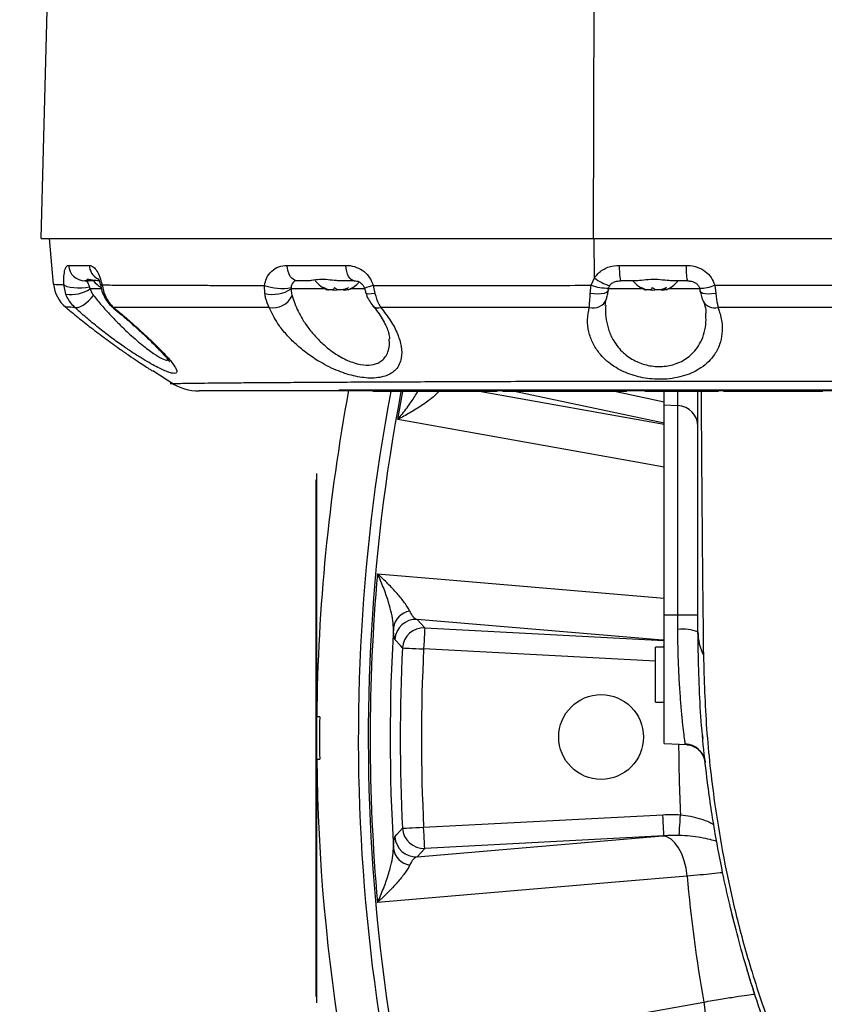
# Model space of a CAD drawing. Extents: x 0 to 8410, y 0 to 5940.
# Tile 37 of 110: x 5171 to 5361, y 2902 to 3134. Entities that reach past the tile are written whole.
import ezdxf

# ---------------------------------------------------------------- set-up
doc = ezdxf.new("R2010")
doc.units = 0
doc.header["$LTSCALE"] = 10
doc.linetypes.add('CENTERX2', pattern=[20.32, 12.7, -2.54, 2.54, -2.54])
doc.layers.get('0').update_dxf_attribs({"linetype": 'CONTINUOUS'})

msp = doc.modelspace()

# ---------------------------------------------------------------- linework, layer by layer
at = {"color": 7, "linetype": 'CONTINUOUS'}
for p, q in [((5176.080947, 3082.452925), (5178.014343, 3156.28654)), ((5176.080947, 3082.452925), (5306.451772, 3082.452925)), ((5179.026549, 3071.644793), (5178.080921, 3082.452925)), ((5306.451772, 3082.452925), (5676.430864, 3082.452925)), ((5187.289898, 3072.452928), (5186.394577, 3072.452928)), ((5186.781888, 3072.590629), (5187.289898, 3072.452928)), ((5188.427036, 3072.452928), (5187.289898, 3072.452928)), ((5239.39163, 3072.452928), (5236.478959, 3072.452928)), ((5249.977832, 3072.452928), (5246.880596, 3072.452928)), ((5312.433903, 3072.452928), (5312.825357, 3072.452928)), ((5316.335057, 3072.452928), (5312.825357, 3072.452928)), ((5328.58548, 3072.452928), (5325.07575, 3072.452928)), ((5328.58548, 3072.452928), (5329.110657, 3072.452928)), ((5248.267775, 3070.688153), (5248.267775, 3070.356804)), ((5323.267763, 3070.688153), (5323.267763, 3070.356804)), ((5202.443187, 3051.276217), (5207.365905, 3048.052462)), ((5246.330922, 3046.502928), (5246.330922, 3046.602922)), ((5415.830945, 3046.602922), (5246.330922, 3046.602922)), ((5264.620935, 3046.302925), (5254.330938, 3046.302925)), ((5265.040939, 3046.302925), (5264.620935, 3046.302925)), ((5275.330936, 3046.302925), (5265.040939, 3046.302925)), ((5283.730929, 3046.302925), (5275.330936, 3046.302925)), ((5293.330942, 3046.302925), (5284.930919, 3046.302925)), ((5303.620939, 3046.302925), (5293.330942, 3046.302925)), ((5304.040943, 3046.302925), (5303.620939, 3046.302925)), ((5314.33094, 3046.302925), (5304.040943, 3046.302925)), ((5335.930918, 3046.302925), (5318.530922, 3046.302925)), ((5323.080932, 3043.190884), (5323.080932, 3046.378093)), ((5342.530941, 3046.302925), (5337.130939, 3046.302925)), ((5356.030946, 3046.302925), (5342.530941, 3046.302925)), ((5356.460755, 3046.302925), (5356.030946, 3046.302925)), ((5360.530947, 3046.302925), (5356.460755, 3046.302925)), ((5323.080932, 3043.190884), (5326.342617, 3043.019945)), ((5323.080932, 2993.452924), (5323.080932, 3043.190884)), ((5240.99872, 2903.452924), (5240.99872, 3025.452925)), ((5240.99872, 3025.452925), (5241.098707, 3025.452925)), ((5241.098707, 2901.952925), (5241.098707, 3026.952925)), ((5241.098707, 3026.952925), (5241.10872, 3026.952925)), ((5241.10872, 2901.952925), (5241.10872, 3026.952925)), ((5323.080932, 2963.190886), (5323.080932, 2993.452924)), ((5323.080932, 2985.952926), (5321.080928, 2985.952926)), ((5321.080928, 2972.952925), (5321.080928, 2985.952926)), ((5321.080928, 2972.952925), (5323.080932, 2972.952925)), ((5241.808658, 2969.452925), (5241.10872, 2969.452925)), ((5323.080932, 2963.190886), (5328.450506, 2962.909478)), ((5241.10872, 2959.452925), (5241.808658, 2959.452925)), ((5339.370911, 2921.932845), (5339.148854, 2922.831344)), ((5240.99872, 2903.452924), (5241.098707, 2903.452924)), ((5344.663863, 2903.41097), (5344.55577, 2903.745993)), ((5241.098707, 2901.952925), (5241.10872, 2901.952925))]:
    msp.add_line(p, q, dxfattribs=at)
at = {"color": 8, "linetype": 'CONTINUOUS'}
for p, q in [((5306.451772, 3082.452925), (5306.562727, 3144.045445)), ((5306.645428, 3073.1333), (5306.58934, 3082.452925)), ((5182.522421, 3076.104301), (5187.410598, 3076.104301)), ((5234.102224, 3076.104301), (5248.004143, 3076.104301)), ((5312.551295, 3076.104301), (5328.311388, 3076.104301)), ((5305.855011, 3071.391361), (5306.645428, 3073.1333)), ((5181.908672, 3069.272565), (5181.426053, 3071.563157)), ((5190.268581, 3070.557597), (5187.65599, 3070.557597)), ((5190.43607, 3071.476559), (5190.981393, 3069.360735)), ((5228.863065, 3069.470453), (5228.778784, 3071.365985)), ((5243.137364, 3070.557597), (5235.070889, 3070.557597)), ((5252.4325, 3070.557597), (5249.024485, 3070.557597)), ((5254.450833, 3071.353594), (5254.821424, 3069.483059)), ((5318.137382, 3070.557597), (5309.973841, 3070.557597)), ((5331.539367, 3070.557597), (5324.024503, 3070.557597)), ((5335.040157, 3071.392449), (5390.879219, 3071.392449)), ((5335.040157, 3071.392449), (5335.27789, 3069.444182)), ((5390.449886, 3066.168855), (5335.825716, 3066.168855)), ((5260.244106, 3039.699281), (5261.449729, 3046.302925)), ((5279.897873, 3046.302925), (5323.080932, 3038.581731)), ((5323.080932, 3038.803312), (5287.798022, 3046.302925)), ((5311.813747, 3046.302925), (5323.080932, 3043.90801)), ((5326.342617, 3043.019945), (5326.342617, 3046.360868)), ((5326.342617, 2993.452924), (5326.342617, 3043.019945)), ((5326.342617, 2993.452924), (5323.080932, 2993.452924)), ((5331.080918, 2993.452924), (5326.342617, 2993.452924)), ((5326.342617, 2990.110126), (5326.342617, 2993.452924)), ((5264.8086, 2992.487303), (5266.608392, 2990.489632)), ((5322.751884, 2987.557954), (5264.8086, 2992.487303)), ((5266.608392, 2990.489632), (5323.071872, 2987.530508)), ((5323.080932, 2987.587512), (5322.751884, 2987.557954)), ((5323.071872, 2987.530508), (5322.751884, 2987.557954)), ((5321.080928, 2982.634849), (5266.347085, 2985.503328)), ((5266.347085, 2943.402522), (5322.810535, 2946.361647)), ((5264.8086, 2936.418547), (5322.751884, 2941.347896)), ((5323.071872, 2941.375342), (5266.608392, 2938.416217)), ((5322.751884, 2941.347896), (5323.071872, 2941.375342)), ((5266.608392, 2938.416217), (5264.8086, 2936.418547))]:
    msp.add_line(p, q, dxfattribs=at)
at = {"color": 8, "linetype": 'CONTINUOUS', "flags": 128}
for points in [[(5236.478959, 3072.452928), (5236.039047, 3072.521503), (5235.614245, 3072.724896), (5235.219096, 3073.056119), (5234.867131, 3073.503817), (5234.570448, 3074.052642), (5234.339182, 3074.683773), (5234.181319, 3075.375567), (5234.102224, 3076.104301)], [(5249.977832, 3072.452928), (5249.612545, 3072.521503), (5249.259775, 3072.724896), (5248.931621, 3073.056119), (5248.63935, 3073.503817), (5248.392974, 3074.052642), (5248.200928, 3074.683773), (5248.069828, 3075.375567), (5248.004143, 3076.104301)], [(5187.457447, 3070.939208), (5186.588471, 3070.793273), (5185.647671, 3070.711719), (5184.689229, 3070.699255), (5183.768277, 3070.756587), (5182.937925, 3070.880423), (5182.245915, 3071.063633), (5181.732123, 3071.295659), (5181.426053, 3071.563157)], [(5190.43607, 3071.476559), (5190.196757, 3071.223142), (5190.16475, 3071.053217)], [(5254.821424, 3069.483059), (5254.063253, 3069.362136), (5253.443663, 3069.320443), (5252.997522, 3069.360326), (5252.750044, 3069.479528), (5252.709662, 3069.549898)], [(5309.91668, 3070.193576), (5309.796934, 3069.936121), (5309.467648, 3069.68421), (5308.95034, 3069.490309), (5308.272694, 3069.364803), (5307.471071, 3069.314415), (5306.588356, 3069.341841), (5305.671875, 3069.44562)], [(5335.27789, 3069.444182), (5334.385221, 3069.342772), (5333.553885, 3069.317135), (5332.82805, 3069.368633), (5332.246428, 3069.49454), (5331.839894, 3069.688144), (5331.630086, 3069.939146), (5331.608598, 3070.016796)], [(5184.00157, 3066.185432), (5184.373086, 3066.110949), (5184.845691, 3066.180261), (5185.39757, 3066.390189), (5186.003213, 3066.731016), (5186.634665, 3067.187006), (5187.262778, 3067.737097), (5187.858467, 3068.355883), (5188.394253, 3069.014768)], [(5190.981393, 3069.360735), (5190.764015, 3069.236952), (5190.731351, 3069.202917)], [(5181.860929, 3066.207709), (5181.860929, 3066.207709)], [(5193.194662, 3066.163572), (5193.068479, 3066.088888), (5193.055515, 3066.09221)], [(5323.080932, 3028.467613), (5315.707182, 3029.785546), (5260.244106, 3039.699281)], [(5255.4493, 3003.279301), (5272.384768, 3001.837718), (5323.080932, 2997.521846)], [(5266.608392, 2990.489632), (5266.60112, 2990.350782), (5266.584729, 2990.037822), (5266.559784, 2989.561992), (5266.52721, 2988.940385), (5266.488169, 2988.195325), (5266.444032, 2987.353577), (5266.396438, 2986.44537), (5266.347085, 2985.503328)], [(5261.360054, 2985.750491), (5260.86465, 2986.305951), (5259.561394, 2987.770413)], [(5323.071872, 2987.530508), (5323.06457, 2987.391657), (5323.048179, 2987.078697), (5323.023235, 2986.602868), (5322.990661, 2985.98126), (5322.989171, 2985.952926)], [(5261.360054, 2985.750491), (5261.498933, 2985.743609), (5261.811917, 2985.728097), (5262.28783, 2985.70451), (5262.909536, 2985.673698), (5263.654684, 2985.636768), (5264.49657, 2985.595042), (5265.404915, 2985.550024), (5266.347085, 2985.503328)], [(5323.071872, 2941.375342), (5323.06457, 2941.514193), (5323.048179, 2941.827152), (5323.023235, 2942.302982), (5322.990661, 2942.924589), (5322.95162, 2943.669648), (5322.907512, 2944.511397), (5322.859918, 2945.419605), (5322.810535, 2946.361647)], [(5326.659803, 2941.451677), (5326.674049, 2941.679219), (5326.697176, 2942.048286), (5326.728438, 2942.54772), (5326.766943, 2943.162433), (5326.811497, 2943.873849), (5326.86079, 2944.660472), (5326.913272, 2945.498534), (5326.967393, 2946.362706)], [(5259.561394, 2941.135437), (5260.0551, 2941.690771), (5261.360054, 2943.155358)], [(5261.360054, 2943.155358), (5261.498933, 2943.162241), (5261.811917, 2943.177753), (5262.28783, 2943.201339), (5262.909536, 2943.232151), (5263.654684, 2943.269082), (5264.49657, 2943.310807), (5265.404915, 2943.355825), (5266.347085, 2943.402522)], [(5266.608392, 2938.416217), (5266.60112, 2938.555068), (5266.584729, 2938.868028), (5266.559784, 2939.343857), (5266.52721, 2939.965465), (5266.488169, 2940.710525), (5266.444032, 2941.552273), (5266.396438, 2942.46048), (5266.347085, 2943.402522)], [(5328.523849, 2931.84737), (5328.269844, 2933.704243), (5327.839171, 2935.478757), (5327.247088, 2937.108158), (5326.514547, 2938.534828), (5325.667386, 2939.708315), (5324.735646, 2940.587121), (5323.752199, 2941.140166), (5322.751884, 2941.347896)], [(5328.523849, 2931.84737), (5311.588411, 2930.405515), (5255.4493, 2925.626549)], [(5260.244106, 2889.206568), (5276.975607, 2892.197321), (5332.438742, 2902.110795)], [(5332.438742, 2902.110795), (5332.673972, 2900.251451), (5332.717274, 2898.425939), (5332.567101, 2896.698813), (5332.228725, 2895.131158), (5331.714188, 2893.778401), (5331.041609, 2892.688381), (5330.23483, 2891.899648), (5329.322373, 2891.440096)]]:
    msp.add_lwpolyline(points, dxfattribs=at)
at = {"color": 7, "linetype": 'CONTINUOUS'}
msp.add_circle((5308.23095, 2964.712723), 10, dxfattribs=at)
at = {"color": 7, "linetype": 'CENTERX2'}
msp.add_arc((5691.080933, 2964.452925), 970, 74.298428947, 58.256891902, dxfattribs=at)
at = {"color": 8, "linetype": 'CONTINUOUS'}
for centre, radius, start, end in [((5186.445258, 3076.385504), 3.932903, 184.10015922, 269.2616428), ((5191.407626, 3076.377657), 4.006364, 183.91235526, 239.05628449), ((5325.611283, 3075.248576), 13.087993, 176.25119024, 192.33364424), ((5341.373353, 3075.248829), 13.089948, 176.25285919, 192.33290534), ((5313.224566, 3081.655312), 10.766139, 232.33125164, 254.08878476), ((5182.987704, 3077.941571), 8.735901, 262.90487736, 302.30183722), ((5232.777389, 3082.108834), 11.462882, 249.58418998, 281.43496143), ((5230.717876, 3077.146656), 7.897115, 256.4159222, 303.45044681), ((5256.363382, 3062.53434), 9.024251, 102.23573772, 116.13842534), ((5309.758878, 3082.821743), 12.078651, 251.14320283, 271.27156921), ((5331.411252, 3080.62818), 9.923088, 270.22780636, 291.45086648), ((5230.790651, 3071.067798), 5.004901, 259.59781911, 334.2717807), ((5306.39371, 3069.375219), 3.350488, 253.18737541, 338.56581326), ((5335.009514, 3069.169681), 3.109846, 209.00678642, 285.21592188), ((5255.6055, 3067.854762), 1.816661, 227.11349935, 290.02528247), ((5691.080933, 2964.452925), 440.156995, 169.28310365, 200.8400983), ((5691.080933, 2964.452925), 437.811277, 169.22499965, 200.84095161), ((5691.080933, 2964.452925), 437.358431, 174.90687781, 185.09312219), ((5263.799195, 2989.88606), 4.620363, 99.38162976, 171.83984191), ((5691.080933, 2964.452925), 432.642648, 176.54288761, 183.45711239), ((5264.562419, 2987.484145), 5.009211, 87.18302645, 176.723856), ((5266.362318, 2985.486453), 5.009227, 87.18425557, 176.97851688), ((5327.469815, 2979.106201), 11.061507, 70.9461477, 95.8487485), ((5343.607675, 2989.588874), 12.526786, 180.12441997, 206.21934688), ((5691.080933, 2964.452925), 430.248325, 177.16266271, 182.83733729), ((5691.080933, 2964.452925), 425.255177, 177.16266271, 182.83733729), ((5691.080933, 2964.452925), 364.562639, 180.22668204, 182.84428213), ((5327.84017, 2958.109499), 4.981717, 6.45348493, 87.21173572), ((5332.752016, 2964.631353), 0.556863, 186.06120223, 224.41016436), ((5266.362318, 2943.419397), 5.009227, 183.02148312, 272.81574443), ((5264.562419, 2941.421705), 5.009211, 183.276144, 272.81697355), ((5263.799195, 2939.019789), 4.620363, 188.16015809, 260.61837024), ((5691.080933, 2964.452925), 364.020273, 185.13891087, 189.86108913)]:
    msp.add_arc(centre, radius, start, end, dxfattribs=at)
at = {"color": 7, "linetype": 'CONTINUOUS'}
for centre, radius, start, end in [((5193.8721, 3076.851907), 7, 218.93408881, 238.57548449), ((5246.200322, 3076.851907), 7, 218.93408881, 248.314094), ((5245.961544, 3076.851907), 7, 291.76189571, 317.8280786), ((5321.200322, 3076.851907), 7, 218.93408881, 248.314094), ((5320.961544, 3076.851907), 7, 291.76189571, 321.06591119), ((5186.996079, 3072.342039), 8, 185, 230.06659485), ((5213.355779, 3058.452925), 12, 236.39476669, 269.99431467), ((5691.080933, 2964.452925), 450, 169.48135079, 179.36336713), ((5326.080933, 3038.026801), 5, 0, 87), ((5691.080933, 2964.452925), 449.300091, 179.36237535, 180.63762465), ((5691.080933, 2964.452925), 450, 180.63663287, 198.61539021)]:
    msp.add_arc(centre, radius, start, end, dxfattribs=at)
at = {"color": 8, "linetype": 'CONTINUOUS'}
for points, knots in [([(5181.426053, 3071.563157), (5181.421654, 3072.067762), (5181.410798, 3073.313186), (5181.590994, 3074.842541), (5181.965321, 3075.920945), (5182.334582, 3076.042478), (5182.522421, 3076.104301)], [0, 0, 0, 0, 0.1826791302, 0.4508729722, 0.7206647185, 1, 1, 1, 1]), ([(5187.410598, 3076.104301), (5187.449787, 3076.103097), (5187.774108, 3076.093133), (5188.3963, 3075.817931), (5189.235189, 3074.827226), (5189.967367, 3073.372833), (5190.280204, 3072.10716), (5190.43607, 3071.476559)], [0, 0, 0, 0, 0.0368737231, 0.305158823, 0.5472534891, 0.774426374, 1, 1, 1, 1]), ([(5228.778784, 3071.365985), (5228.916992, 3071.940564), (5229.23558, 3073.265049), (5230.430933, 3074.842386), (5232.128264, 3075.920978), (5233.436657, 3076.042489), (5234.102224, 3076.104301)], [0, 0, 0, 0, 0.2009169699, 0.4631414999, 0.7269053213, 1, 1, 1, 1]), ([(5248.004143, 3076.104301), (5248.153205, 3076.101473), (5248.998987, 3076.085432), (5250.497942, 3075.76509), (5252.284055, 3074.739677), (5253.709044, 3073.258308), (5254.204144, 3071.987025), (5254.450833, 3071.353594)], [0, 0, 0, 0, 0.0561411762, 0.318547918, 0.5557400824, 0.7786428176, 1, 1, 1, 1]), ([(5306.645428, 3073.1333), (5307.012128, 3073.599786), (5307.930802, 3074.76845), (5310.042486, 3075.896472), (5311.743537, 3076.037386), (5312.551295, 3076.104301)], [0, 0, 0, 0, 0.25864139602, 0.64796023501, 1, 1, 1, 1]), ([(5328.311388, 3076.104301), (5328.440918, 3076.102492), (5329.329067, 3076.090088), (5330.921606, 3075.795238), (5332.827744, 3074.783479), (5334.316155, 3073.296255), (5334.798701, 3072.02737), (5335.040157, 3071.392449)], [0, 0, 0, 0, 0.0442032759, 0.3030903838, 0.5416386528, 0.7706463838, 1, 1, 1, 1]), ([(5186.394577, 3072.452928), (5186.524228, 3072.43752), (5186.758115, 3072.409726), (5187.069997, 3072.067447), (5187.297774, 3071.557456), (5187.413471, 3071.10948), (5187.457447, 3070.939208)], [0, 0, 0, 0, 0.3433007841, 0.6193043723, 0.8553001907, 1, 1, 1, 1]), ([(5236.478959, 3072.452928), (5236.285067, 3072.437569), (5235.93535, 3072.409866), (5235.472286, 3072.067158), (5235.154338, 3071.544561), (5235.080162, 3071.067626), (5235.049968, 3070.873486)], [0, 0, 0, 0, 0.3375019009, 0.6087397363, 0.8407351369, 1, 1, 1, 1]), ([(5179.026549, 3071.644793), (5179.127164, 3071.631293), (5179.329282, 3071.604174), (5180.725088, 3071.576869), (5181.426053, 3071.563157)], [0, 0, 0, 0, 0.4978063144, 1, 1, 1, 1]), ([(5187.457447, 3070.939208), (5187.492599, 3070.839544), (5187.541047, 3070.702187), (5187.631239, 3070.588731), (5187.65599, 3070.557597)], [0, 0, 0, 0, 0.725580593, 1, 1, 1, 1]), ([(5187.65599, 3070.557597), (5187.691578, 3070.429538), (5187.847997, 3069.866683), (5188.156184, 3069.38605), (5188.394253, 3069.014768)], [0, 0, 0, 0, 0.2275164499, 1, 1, 1, 1]), ([(5190.43607, 3071.476559), (5191.678694, 3071.469326), (5194.163904, 3071.454862), (5198.578883, 3071.433539), (5203.492545, 3071.415575), (5208.525238, 3071.401821), (5213.493718, 3071.388816), (5218.305743, 3071.378985), (5223.377983, 3071.372128), (5226.978506, 3071.368032), (5228.778784, 3071.365985)], [0, 0, 0, 0, 0.1390646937, 0.2781252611, 0.4196285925, 0.5611328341, 0.6702677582, 0.7794004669, 0.8896991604, 1, 1, 1, 1]), ([(5235.049968, 3070.873486), (5235.048963, 3070.776141), (5235.047814, 3070.664792), (5235.068311, 3070.569572), (5235.070889, 3070.557597)], [0, 0, 0, 0, 0.8742394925, 1, 1, 1, 1]), ([(5235.070889, 3070.557597), (5235.079728, 3070.38105), (5235.109927, 3069.777896), (5235.220896, 3069.260856), (5235.299383, 3068.895156)], [0, 0, 0, 0, 0.2927068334, 1, 1, 1, 1]), ([(5254.450833, 3071.353594), (5256.95043, 3071.353688), (5261.949608, 3071.353874), (5269.747541, 3071.35741), (5277.742511, 3071.361201), (5286.443726, 3071.367344), (5295.81623, 3071.377145), (5302.50273, 3071.386614), (5305.855011, 3071.391361)], [0, 0, 0, 0, 0.1550140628, 0.3100270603, 0.4673855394, 0.6247448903, 0.8118656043, 1, 1, 1, 1]), ([(5305.671875, 3069.44562), (5305.711001, 3069.975501), (5305.758366, 3070.616959), (5305.840691, 3071.276618), (5305.855011, 3071.391361)], [0, 0, 0, 0, 0.8260558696, 1, 1, 1, 1]), ([(5184.00157, 3066.185432), (5183.338294, 3066.911147), (5182.489035, 3067.840353), (5182.012935, 3069.015265), (5181.908672, 3069.272565)], [0, 0, 0, 0, 0.7810050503, 1, 1, 1, 1]), ([(5188.394253, 3069.014768), (5189.033382, 3068.231812), (5190.321889, 3066.653343), (5192.375954, 3064.383365), (5194.458553, 3062.231951), (5196.394502, 3060.368075), (5198.23667, 3058.708078), (5200.296681, 3056.970981), (5202.555148, 3055.257834), (5204.603257, 3054.024281), (5205.783096, 3053.560131), (5205.917945, 3053.822698), (5205.952023, 3053.889054)], [0, 0, 0, 0, 0.1120013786, 0.2257990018, 0.3258548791, 0.4275111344, 0.508711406, 0.5912728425, 0.7260576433, 0.8441455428, 0.9606125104, 1, 1, 1, 1]), ([(5190.981393, 3069.360735), (5191.427506, 3068.463238), (5192.018789, 3067.273686), (5192.962874, 3066.382398), (5193.194662, 3066.163572)], [0, 0, 0, 0, 0.7544836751, 1, 1, 1, 1]), ([(5229.886984, 3066.145154), (5229.568854, 3066.861191), (5229.125332, 3067.859456), (5228.92087, 3069.11538), (5228.863065, 3069.470453)], [0, 0, 0, 0, 0.7172815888, 1, 1, 1, 1]), ([(5235.299383, 3068.895156), (5235.718879, 3067.681034), (5236.408935, 3065.683846), (5237.988191, 3062.919285), (5239.582413, 3060.668014), (5241.474597, 3058.522364), (5243.844651, 3056.353981), (5246.69272, 3054.390073), (5249.896488, 3052.955898), (5252.773256, 3052.407391), (5254.558069, 3052.640006), (5255.731738, 3053.087684), (5256.559976, 3053.602235), (5257.392936, 3054.50902), (5257.976021, 3055.704116), (5258.332485, 3057.136745), (5258.256436, 3058.228044), (5258.218293, 3058.775383)], [0, 0, 0, 0, 0.1149447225, 0.1890799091, 0.2643157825, 0.3354785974, 0.4082445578, 0.5017540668, 0.5816374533, 0.6585525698, 0.7261716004, 0.7446851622, 0.7881493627, 0.8330908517, 0.8876294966, 0.9436407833, 1, 1, 1, 1]), ([(5254.821424, 3069.483059), (5255.093319, 3068.592513), (5255.472025, 3067.352124), (5256.061368, 3066.412849), (5256.227587, 3066.147933)], [0, 0, 0, 0, 0.7179573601, 1, 1, 1, 1]), ([(5305.424606, 3066.167946), (5305.433665, 3066.276545), (5305.483837, 3066.877967), (5305.574616, 3067.953113), (5305.64499, 3069.033049), (5305.671875, 3069.44562)], [0, 0, 0, 0, 0.1198551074, 0.6637556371, 1, 1, 1, 1]), ([(5335.27789, 3069.444182), (5335.396985, 3068.549192), (5335.558826, 3067.332965), (5335.769952, 3066.412083), (5335.825716, 3066.168855)], [0, 0, 0, 0, 0.7358749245, 1, 1, 1, 1]), ([(5184.00157, 3066.185432), (5183.372449, 3066.18913), (5182.108996, 3066.196557), (5181.943845, 3066.203982), (5181.860929, 3066.207709)], [0, 0, 0, 0, 0.4979377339, 1, 1, 1, 1]), ([(5193.194662, 3066.163572), (5194.172985, 3065.340015), (5196.129566, 3063.692955), (5199.099224, 3061.068764), (5202.021509, 3058.37304), (5204.404899, 3056.020246), (5206.096875, 3054.195161), (5207.159282, 3052.908829), (5207.828114, 3051.911629), (5208.139301, 3051.18713), (5208.074851, 3050.724063), (5207.648823, 3050.544291), (5206.894707, 3050.637846), (5205.904976, 3050.947566), (5204.677755, 3051.467258), (5203.221437, 3052.185771), (5201.550115, 3053.104305), (5199.596375, 3054.267414), (5197.438701, 3055.646004), (5194.96378, 3057.330121), (5192.325743, 3059.242791), (5189.492974, 3061.435502), (5186.665806, 3063.767783), (5184.889675, 3065.379525), (5184.00157, 3066.185432)], [0, 0, 0, 0, 0.057463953, 0.1149240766, 0.1835687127, 0.25211563, 0.2970127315, 0.3418645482, 0.3792519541, 0.4166137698, 0.4541494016, 0.4916713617, 0.5249844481, 0.558303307, 0.5912429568, 0.6241986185, 0.6605625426, 0.696945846, 0.7396942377, 0.7824683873, 0.8339938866, 0.8855436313, 0.9427692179, 1, 1, 1, 1]), ([(5229.886984, 3066.145154), (5226.536721, 3066.144755), (5219.801989, 3066.143953), (5211.986017, 3066.149076), (5205.849113, 3066.150898), (5201.147003, 3066.153699), (5196.86025, 3066.159264), (5194.416525, 3066.162136), (5193.194662, 3066.163572)], [0, 0, 0, 0, 0.2178198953, 0.4378637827, 0.5772187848, 0.7165764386, 0.858288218, 1, 1, 1, 1]), ([(5256.227587, 3066.147933), (5257.036965, 3065.10836), (5258.655625, 3063.029334), (5260.271312, 3059.910708), (5261.187463, 3056.913573), (5261.237025, 3054.502685), (5260.674073, 3052.702662), (5259.85203, 3051.489045), (5258.711945, 3050.566143), (5257.333787, 3049.916684), (5255.645337, 3049.534526), (5253.772351, 3049.434377), (5251.797122, 3049.603014), (5249.801555, 3049.983056), (5247.761556, 3050.572148), (5245.642033, 3051.369394), (5243.494802, 3052.374562), (5241.027201, 3053.760748), (5238.435149, 3055.539875), (5235.854143, 3057.7223), (5233.647019, 3060.037675), (5231.456348, 3062.861384), (5230.47852, 3064.907411), (5229.886984, 3066.145154)], [0, 0, 0, 0, 0.0694387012, 0.1388692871, 0.2084728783, 0.2779547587, 0.3201923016, 0.3623889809, 0.3976183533, 0.4328207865, 0.4682128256, 0.5035924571, 0.535157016, 0.5667320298, 0.5985524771, 0.6303918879, 0.666317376, 0.7022662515, 0.7555403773, 0.8088729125, 0.8629795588, 0.9171095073, 1, 1, 1, 1]), ([(5305.424606, 3066.167946), (5302.257989, 3066.166292), (5295.908544, 3066.162977), (5287.015751, 3066.158009), (5278.749161, 3066.155106), (5271.097638, 3066.152967), (5263.555867, 3066.149543), (5258.670345, 3066.14847), (5256.227587, 3066.147933)], [0, 0, 0, 0, 0.1858273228, 0.3726060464, 0.5283188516, 0.6840322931, 0.8420163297, 1, 1, 1, 1]), ([(5335.825716, 3066.168855), (5336.161495, 3065.135128), (5336.842544, 3063.038452), (5336.885236, 3060.090677), (5336.297423, 3057.396419), (5335.205922, 3055.207473), (5333.681812, 3053.354705), (5331.97902, 3051.955038), (5330.024261, 3050.84079), (5327.946444, 3050.023481), (5325.608387, 3049.451291), (5323.219942, 3049.182455), (5320.842964, 3049.191425), (5318.632171, 3049.434821), (5316.507479, 3049.89602), (5314.499903, 3050.555095), (5312.603787, 3051.41916), (5310.797268, 3052.516337), (5309.157553, 3053.83693), (5307.540697, 3055.59296), (5306.154446, 3057.781237), (5305.234998, 3060.43639), (5304.901895, 3063.26738), (5305.248948, 3065.193208), (5305.424606, 3066.167946)], [0, 0, 0, 0, 0.0670536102, 0.1360028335, 0.1922478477, 0.2499387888, 0.2939013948, 0.338981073, 0.3750213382, 0.4120419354, 0.4479375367, 0.4852051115, 0.5169051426, 0.549632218, 0.5804301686, 0.6120242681, 0.6454068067, 0.6795233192, 0.7184124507, 0.7580711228, 0.8156701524, 0.8748509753, 0.9366571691, 1, 1, 1, 1]), ([(5309.3136, 3066.586191), (5309.289476, 3066.368927), (5309.165011, 3065.247968), (5309.37645, 3063.271318), (5309.981457, 3060.693589), (5311.216302, 3058.015406), (5313.212167, 3055.502126), (5316.050469, 3053.504151), (5318.756346, 3052.531762), (5320.998955, 3052.20611), (5322.710879, 3052.19323), (5324.396353, 3052.41829), (5325.590369, 3052.755651), (5326.792464, 3053.217658), (5327.98386, 3053.825859), (5329.449469, 3054.915206), (5330.733125, 3056.30014), (5331.861921, 3058.110301), (5332.649115, 3060.273879), (5333.058094, 3062.539387), (5332.961816, 3064.045094), (5332.920347, 3064.693625)], [0, 0, 0, 0, 0.0175963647, 0.0907870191, 0.1607803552, 0.2322709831, 0.3247428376, 0.4017987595, 0.4709487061, 0.5054972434, 0.5413996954, 0.5760833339, 0.6120621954, 0.6220117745, 0.6627695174, 0.7048322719, 0.7564033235, 0.8093576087, 0.8774880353, 0.9472323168, 1, 1, 1, 1]), ([(5206.559335, 3048.176522), (5206.562213, 3048.177031), (5206.580883, 3048.180329), (5207.092695, 3048.195235), (5208.294404, 3048.225819), (5210.29738, 3048.263027), (5212.912839, 3048.297277), (5216.24895, 3048.333112), (5220.287526, 3048.369644), (5225.020147, 3048.40721), (5230.398187, 3048.445717), (5236.375895, 3048.484548), (5242.919152, 3048.523312), (5250.006911, 3048.561455), (5257.582058, 3048.598323), (5265.573852, 3048.633399), (5273.883694, 3048.665651), (5282.520316, 3048.69577), (5291.406817, 3048.722916), (5300.456999, 3048.744635), (5309.586031, 3048.759912), (5331.411258, 3048.768505), (5399.3393, 3048.756175), (5494.301456, 3048.763626), (5579.618315, 3048.765039), (5621.777167, 3048.762031), (5639.836119, 3048.759052), (5657.906418, 3048.759076), (5675.998277, 3048.764632), (5693.305178, 3048.780402), (5709.807818, 3048.801378), (5725.384741, 3048.820071), (5740.722178, 3048.839001), (5755.691932, 3048.857575), (5770.190698, 3048.875592), (5784.144589, 3048.89279), (5797.445278, 3048.9091), (5809.984201, 3048.924346), (5821.659577, 3048.938494), (5832.424704, 3048.951593), (5842.195764, 3048.963432), (5850.885904, 3048.973915), (5858.410053, 3048.982866), (5864.756559, 3048.99038), (5869.880106, 3048.996412), (5873.446894, 3049.000635), (5875.697077, 3049.003373), (5877.108544, 3049.00503), (5877.223475, 3049.005135), (5877.283876, 3049.00519)], [0, 0, 0, 0, 0.00247169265, 0.01603312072, 0.02958798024, 0.04042775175, 0.05130651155, 0.06218502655, 0.07302469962, 0.0838446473, 0.09470279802, 0.10556108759, 0.11638088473, 0.12724629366, 0.13815093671, 0.14905549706, 0.15992091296, 0.17070113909, 0.18151522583, 0.19237564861, 0.20325285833, 0.21408620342, 0.26992211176, 0.44443552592, 0.55141168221, 0.57282048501, 0.59424358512, 0.61565788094, 0.63704955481, 0.65843198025, 0.67695324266, 0.69554077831, 0.71412818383, 0.73264935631, 0.75116919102, 0.76975520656, 0.78834144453, 0.80686126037, 0.82539735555, 0.84399963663, 0.86260210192, 0.88113818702, 0.89967684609, 0.91828181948, 0.93688695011, 0.95542566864, 0.96976890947, 0.98411243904, 1, 1, 1, 1]), ([(5260.244106, 3039.699281), (5260.249084, 3039.705306), (5260.619602, 3040.153794), (5261.746491, 3041.555425), (5263.409532, 3043.769847), (5264.482532, 3045.508462), (5264.972841, 3046.302925)], [0, 0, 0, 0, 0.0027400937, 0.2039670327, 0.6362517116, 1, 1, 1, 1]), ([(5269.868557, 3046.266752), (5269.489545, 3045.86106), (5268.730348, 3045.048421), (5266.861657, 3043.63974), (5264.538264, 3042.107212), (5262.209659, 3040.75581), (5260.733152, 3039.957965), (5260.250613, 3039.702723), (5260.244106, 3039.699281)], [0, 0, 0, 0, 0.1958710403, 0.3923477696, 0.637997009, 0.8838512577, 0.998433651, 1, 1, 1, 1]), ([(5259.225612, 2990.541878), (5259.180594, 2991.256999), (5259.090418, 2992.689478), (5258.451346, 2995.360914), (5257.503926, 2998.361522), (5256.422072, 3001.096192), (5255.694997, 3002.743333), (5255.452559, 3003.272192), (5255.4493, 3003.279301)], [0, 0, 0, 0, 0.1958937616, 0.392400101, 0.6380902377, 0.8839795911, 0.9984404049, 1, 1, 1, 1]), ([(5263.046034, 2994.444623), (5262.913636, 2994.743446), (5262.74162, 2995.058283), (5262.339454, 2995.711723), (5262.109033, 2996.050434), (5261.600595, 2996.747583), (5261.322477, 2997.106059), (5260.724686, 2997.840487), (5260.406675, 2998.214299), (5259.410468, 2999.344372), (5258.6875, 3000.113052), (5257.527832, 3001.28662), (5257.128567, 3001.681274), (5256.510959, 3002.278455), (5256.302184, 3002.478169), (5255.98525, 3002.778189), (5255.878948, 3002.878298), (5255.665033, 3003.07872), (5255.556512, 3003.179878), (5255.449311, 3003.279302)], [0, 0, 0, 0, 0.125, 0.125, 0.25, 0.25, 0.375, 0.375, 0.5, 0.5, 0.75, 0.75, 0.875, 0.875, 0.9375, 0.9375, 0.96875, 0.96875, 1, 1, 1, 1]), ([(5263.046034, 2994.444623), (5263.175881, 2994.151557), (5263.312193, 2993.893509), (5263.594057, 2993.442906), (5263.738679, 2993.25169), (5264.181917, 2992.76999), (5264.4897, 2992.569963), (5264.808596, 2992.487302)], [0, 0, 0, 0, 0.25, 0.25, 0.5, 0.5, 1, 1, 1, 1]), ([(5259.561394, 2987.770413), (5259.503098, 2987.903799), (5259.384627, 2988.174867), (5259.276422, 2989.222053), (5259.239251, 2990.187599), (5259.225612, 2990.541878)], [0, 0, 0, 0, 0.3801651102, 0.7725698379, 1, 1, 1, 1]), ([(5328.082507, 2963.085318), (5328.050077, 2963.337038), (5327.984268, 2963.847852), (5327.761705, 2965.665536), (5327.47662, 2968.220047), (5327.158762, 2971.475318), (5326.844403, 2975.381887), (5326.577875, 2979.830862), (5326.382676, 2984.785801), (5326.356108, 2988.317011), (5326.342617, 2990.110126)], [0, 0, 0, 0, 0.121588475, 0.24673868, 0.368349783, 0.4934489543, 0.6157517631, 0.7415775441, 0.8687755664, 1, 1, 1, 1]), ([(5332.369779, 2984.05443), (5332.546302, 2978.238091), (5332.899346, 2966.605459), (5334.626788, 2951.140114), (5336.826766, 2937.573399), (5338.81856, 2927.961968), (5340.735202, 2920.046609), (5342.494898, 2913.569273), (5344.629489, 2906.545232), (5347.250662, 2898.742696), (5350.435445, 2890.173435), (5354.197908, 2881.049457), (5358.519751, 2871.550163), (5363.422006, 2861.776304), (5368.966119, 2851.828784), (5375.140609, 2841.821226), (5381.884909, 2831.896952), (5389.619763, 2821.56522), (5398.470396, 2810.976832), (5408.496315, 2800.287724), (5419.149791, 2790.136256), (5430.381957, 2780.610632), (5442.088324, 2771.709638), (5450.307996, 2766.396578), (5454.407548, 2763.746696)], [0, 0, 0, 0, 0.1002546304, 0.2005084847, 0.2673199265, 0.334131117, 0.3679946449, 0.4019369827, 0.4357971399, 0.4695483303, 0.5042900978, 0.5391702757, 0.5740560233, 0.608805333, 0.643850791, 0.6790232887, 0.7142148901, 0.7492865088, 0.7908618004, 0.8325959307, 0.8744833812, 0.9164365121, 0.9583228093, 1, 1, 1, 1]), ([(5328.451459, 2962.927313), (5328.395821, 2962.924753), (5328.139682, 2962.912967), (5328.107611, 2963.009642), (5328.082507, 2963.085318)], [0, 0, 0, 0, 0.2172197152, 1, 1, 1, 1]), ([(5326.967393, 2946.362706), (5327.761183, 2946.258099), (5329.375646, 2946.045342), (5331.678899, 2945.415433), (5333.515109, 2944.766759), (5334.476059, 2944.27551), (5334.796672, 2944.111609)], [0, 0, 0, 0, 0.27997322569, 0.56942834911, 0.85634350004, 1, 1, 1, 1]), ([(5259.225612, 2938.363972), (5259.250895, 2938.934121), (5259.302376, 2940.095017), (5259.429142, 2940.892478), (5259.526189, 2941.070761), (5259.561394, 2941.135437)], [0, 0, 0, 0, 0.38080894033, 0.77537529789, 1, 1, 1, 1]), ([(5335.493748, 2940.05725), (5334.998743, 2940.206661), (5333.830486, 2940.559284), (5331.736016, 2940.972918), (5329.283106, 2941.317631), (5327.540734, 2941.406663), (5326.659803, 2941.451677)], [0, 0, 0, 0, 0.1961363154, 0.4628988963, 0.7284454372, 1, 1, 1, 1]), ([(5255.4493, 2925.626549), (5255.452559, 2925.633658), (5255.694997, 2926.162517), (5256.422072, 2927.809658), (5257.503926, 2930.544328), (5258.451346, 2933.544936), (5259.090418, 2936.216371), (5259.180594, 2937.64885), (5259.225612, 2938.363972)], [0, 0, 0, 0, 0.0015595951, 0.1160204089, 0.3619097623, 0.607599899, 0.8041062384, 1, 1, 1, 1]), ([(5264.808596, 2936.418547), (5264.489531, 2936.335843), (5264.177455, 2936.132338), (5263.586756, 2935.487707), (5263.306081, 2935.048156), (5263.046034, 2934.461226)], [0, 0, 0, 0, 0.5, 0.5, 1, 1, 1, 1]), ([(5263.046034, 2934.461226), (5262.913636, 2934.162403), (5262.74162, 2933.847567), (5262.339454, 2933.194127), (5262.109033, 2932.855415), (5261.600595, 2932.158267), (5261.322477, 2931.799791), (5260.724686, 2931.065363), (5260.406675, 2930.691551), (5259.410468, 2929.561478), (5258.6875, 2928.792798), (5257.527832, 2927.61923), (5257.128567, 2927.224576), (5256.510959, 2926.627394), (5256.302184, 2926.427681), (5255.98525, 2926.127661), (5255.878948, 2926.027552), (5255.665033, 2925.827129), (5255.556512, 2925.725971), (5255.449311, 2925.626548)], [0, 0, 0, 0, 0.125, 0.125, 0.25, 0.25, 0.375, 0.375, 0.5, 0.5, 0.75, 0.75, 0.875, 0.875, 0.9375, 0.9375, 0.96875, 0.96875, 1, 1, 1, 1]), ([(5336.922203, 2932.669441), (5336.11335, 2932.579424), (5334.552108, 2932.405674), (5331.675159, 2932.126853), (5329.579942, 2931.941033), (5328.523849, 2931.84737)], [0, 0, 0, 0, 0.3477564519, 0.671236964, 1, 1, 1, 1]), ([(5332.438742, 2902.110795), (5333.787836, 2902.34645), (5336.525083, 2902.824583), (5339.932181, 2903.373984), (5342.709341, 2903.787049), (5343.917243, 2903.925957), (5344.491665, 2903.992015)], [0, 0, 0, 0, 0.2541094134, 0.5155756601, 0.7696301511, 1, 1, 1, 1])]:
    msp.add_open_spline(points, degree=3, knots=knots, dxfattribs=at)
at = {"color": 7, "linetype": 'CONTINUOUS'}
for points, knots in [([(5189.923112, 3072.452928), (5189.739952, 3072.457337), (5188.919738, 3072.477085), (5187.742775, 3072.703342), (5186.846523, 3072.808322), (5186.831316, 3072.686641), (5186.825161, 3072.637397)], [0, 0, 0, 0, 0.09648618, 0.4320751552, 0.7701598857, 1, 1, 1, 1]), ([(5189.453607, 3073.06649), (5189.448143, 3073.072091), (5189.418357, 3073.102619), (5189.532019, 3072.958408), (5189.728863, 3072.563946), (5189.959725, 3071.911748), (5190.115525, 3071.373981), (5190.16328, 3071.059295), (5190.163677, 3071.056681)], [0, 0, 0, 0, 0.0497566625, 0.2712400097, 0.5090502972, 0.7472318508, 0.9979007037, 1, 1, 1, 1]), ([(5246.880596, 3072.452928), (5246.503655, 3072.464932), (5245.462707, 3072.498084), (5243.648863, 3072.724892), (5241.693771, 3072.809161), (5240.163609, 3072.563168), (5239.63884, 3072.48823), (5239.39163, 3072.452928)], [0, 0, 0, 0, 0.1167720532, 0.3224748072, 0.5663671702, 0.7957219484, 1, 1, 1, 1]), ([(5249.978786, 3072.439092), (5250.190181, 3072.431317), (5250.625251, 3072.415317), (5251.226439, 3072.170806), (5251.767876, 3071.753648), (5252.174675, 3071.233185), (5252.323783, 3070.814369), (5252.389317, 3070.630299)], [0, 0, 0, 0, 0.2410641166, 0.4961299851, 0.6986967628, 0.8675769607, 1, 1, 1, 1]), ([(5310.303901, 3071.286547), (5310.355837, 3071.380212), (5310.550842, 3071.731899), (5311.200979, 3072.144114), (5312.025719, 3072.435324), (5312.597516, 3072.421641), (5312.82631, 3072.416166)], [0, 0, 0, 0, 0.1130092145, 0.4243181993, 0.7696514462, 1, 1, 1, 1]), ([(5325.07575, 3072.452928), (5324.487781, 3072.491473), (5323.256332, 3072.572203), (5321.051452, 3072.816377), (5318.802027, 3072.703727), (5317.240482, 3072.478212), (5316.508827, 3072.45778), (5316.335057, 3072.452928)], [0, 0, 0, 0, 0.2143184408, 0.4488703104, 0.6927841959, 0.9270352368, 1, 1, 1, 1]), ([(5328.708296, 3072.426933), (5329.006632, 3072.412493), (5329.620942, 3072.38276), (5330.465561, 3072.025468), (5331.099732, 3071.463375), (5331.400516, 3070.979592), (5331.441805, 3070.724516), (5331.444298, 3070.709112)], [0, 0, 0, 0, 0.2583742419, 0.532022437, 0.7705582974, 0.9861434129, 1, 1, 1, 1]), ([(5190.182929, 3071.05721), (5190.193093, 3070.974485), (5190.27008, 3070.347869), (5190.494831, 3069.722314), (5190.728925, 3069.209641), (5190.732067, 3069.202761)], [0, 0, 0, 0, 0.1304783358, 0.9883311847, 1, 1, 1, 1]), ([(5245.274429, 3070.860247), (5245.236509, 3070.712353), (5245.170809, 3070.456118), (5244.769036, 3070.286609), (5244.261251, 3070.280653), (5243.652596, 3070.423628), (5243.128918, 3070.637231), (5242.826442, 3070.805562), (5242.728179, 3070.860247)], [0, 0, 0, 0, 0.2355783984, 0.4081518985, 0.5811531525, 0.7450940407, 0.9171902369, 1, 1, 1, 1]), ([(5242.728179, 3070.860247), (5242.957743, 3070.711659), (5243.355496, 3070.45421), (5243.736406, 3070.291978), (5243.899213, 3070.266989), (5243.879181, 3070.338064), (5243.873899, 3070.356804)], [0, 0, 0, 0, 0.3662917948, 0.6346532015, 0.9036723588, 1, 1, 1, 1]), ([(5244.846528, 3070.356208), (5244.914798, 3070.339762), (5245.211588, 3070.268268), (5245.663722, 3070.274067), (5245.967025, 3070.359107), (5246.08094, 3070.391046)], [0, 0, 0, 0, 0.1572168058, 0.683467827, 1, 1, 1, 1]), ([(5248.62722, 3070.860247), (5248.360653, 3070.712351), (5247.898793, 3070.456103), (5247.106352, 3070.28662), (5246.429124, 3070.280647), (5245.847388, 3070.423661), (5245.480254, 3070.637204), (5245.324894, 3070.80556), (5245.274429, 3070.860247)], [0, 0, 0, 0, 0.2355673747, 0.4081494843, 0.5811326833, 0.7450664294, 0.9171913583, 1, 1, 1, 1]), ([(5247.315352, 3070.356208), (5247.348137, 3070.339772), (5247.490595, 3070.268359), (5247.832695, 3070.273188), (5248.152876, 3070.355579), (5248.267775, 3070.385146)], [0, 0, 0, 0, 0.1608366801, 0.6988632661, 1, 1, 1, 1]), ([(5248.552655, 3070.357489), (5248.515607, 3070.340176), (5248.357929, 3070.266492), (5248.313808, 3070.289174), (5248.280053, 3070.306527)], [0, 0, 0, 0, 0.2349577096, 1, 1, 1, 1]), ([(5248.287951, 3070.356804), (5248.286818, 3070.380446), (5248.283774, 3070.443973), (5248.434225, 3070.638748), (5248.57988, 3070.805915), (5248.62722, 3070.860247)], [0, 0, 0, 0, 0.2857690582, 0.7678660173, 1, 1, 1, 1]), ([(5252.391045, 3070.636118), (5252.41757, 3070.536003), (5252.51438, 3070.170605), (5252.630214, 3069.812315), (5252.714311, 3069.552193)], [0, 0, 0, 0, 0.2739884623, 1, 1, 1, 1]), ([(5252.722834, 3069.552275), (5252.759136, 3069.428801), (5252.940722, 3068.811162), (5253.451951, 3067.751405), (5254.057014, 3066.941549), (5254.364525, 3066.529954)], [0, 0, 0, 0, 0.1094296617, 0.5473841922, 1, 1, 1, 1]), ([(5309.518044, 3068.189161), (5309.5511, 3068.32022), (5309.657739, 3068.74302), (5309.808379, 3069.447981), (5309.885034, 3070.026744), (5309.908693, 3070.205378)], [0, 0, 0, 0, 0.2369765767, 0.7644946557, 1, 1, 1, 1]), ([(5309.918408, 3070.196102), (5309.920406, 3070.212381), (5309.940458, 3070.375817), (5309.987412, 3070.57335), (5310.02969, 3070.751208)], [0, 0, 0, 0, 0.0996012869, 1, 1, 1, 1]), ([(5310.058658, 3070.742095), (5310.075238, 3070.839007), (5310.116722, 3071.081494), (5310.25916, 3071.28323), (5310.344671, 3071.40434)], [0, 0, 0, 0, 0.39965455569, 1, 1, 1, 1]), ([(5320.274447, 3070.860247), (5320.236511, 3070.712353), (5320.170785, 3070.456121), (5319.76905, 3070.286611), (5319.261311, 3070.280636), (5318.652503, 3070.42367), (5318.128938, 3070.637213), (5317.826432, 3070.805561), (5317.728167, 3070.860247)], [0, 0, 0, 0, 0.2355824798, 0.4081543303, 0.5811628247, 0.7450721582, 0.917189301, 1, 1, 1, 1]), ([(5317.728167, 3070.860247), (5317.957725, 3070.711656), (5318.355471, 3070.4542), (5318.736443, 3070.291997), (5318.899168, 3070.266945), (5318.879183, 3070.338065), (5318.873917, 3070.356804)], [0, 0, 0, 0, 0.3663235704, 0.6347137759, 0.903753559, 1, 1, 1, 1]), ([(5319.846516, 3070.356208), (5319.914797, 3070.339762), (5320.211617, 3070.268272), (5320.663685, 3070.274063), (5320.967009, 3070.359107), (5321.080928, 3070.391046)], [0, 0, 0, 0, 0.157230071, 0.6834834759, 1, 1, 1, 1]), ([(5323.627208, 3070.860247), (5323.360641, 3070.712351), (5322.898789, 3070.456109), (5322.106353, 3070.286615), (5321.429118, 3070.280646), (5320.847381, 3070.423662), (5320.480231, 3070.637198), (5320.324901, 3070.80556), (5320.274447, 3070.860247)], [0, 0, 0, 0, 0.2355682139, 0.4081437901, 0.5811346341, 0.7450689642, 0.9171945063, 1, 1, 1, 1]), ([(5322.31534, 3070.356208), (5322.348132, 3070.339761), (5322.490608, 3070.268306), (5322.840715, 3070.274077), (5323.169734, 3070.359105), (5323.293333, 3070.391046)], [0, 0, 0, 0, 0.1572970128, 0.6834300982, 1, 1, 1, 1]), ([(5323.552643, 3070.357489), (5323.515607, 3070.340176), (5323.357968, 3070.266488), (5323.313818, 3070.289172), (5323.280041, 3070.306527)], [0, 0, 0, 0, 0.23494389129, 1, 1, 1, 1]), ([(5323.287939, 3070.356804), (5323.286826, 3070.380453), (5323.283835, 3070.444013), (5323.434103, 3070.638624), (5323.579862, 3070.805908), (5323.627208, 3070.860247)], [0, 0, 0, 0, 0.2857659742, 0.767996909, 1, 1, 1, 1]), ([(5331.448679, 3070.703621), (5331.455522, 3070.681036), (5331.545179, 3070.385111), (5331.594909, 3070.103168), (5331.640844, 3069.842743)], [0, 0, 0, 0, 0.0763202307, 1, 1, 1, 1]), ([(5331.614648, 3070.012967), (5331.632871, 3069.91247), (5331.733653, 3069.356675), (5331.957198, 3068.53501), (5332.204543, 3067.915539), (5332.303946, 3067.666585)], [0, 0, 0, 0, 0.1166241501, 0.6449869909, 1, 1, 1, 1]), ([(5190.750067, 3069.210644), (5190.803637, 3069.071502), (5191.040615, 3068.455981), (5191.709989, 3067.467669), (5192.451274, 3066.560879), (5192.976112, 3066.181984), (5193.073725, 3066.111515)], [0, 0, 0, 0, 0.1140435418, 0.5044950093, 0.9078435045, 1, 1, 1, 1]), ([(5309.221034, 3066.59061), (5309.246174, 3067.094883), (5309.272126, 3067.61545), (5309.455298, 3068.14699), (5309.461032, 3068.163628)], [0, 0, 0, 0, 0.9686980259, 1, 1, 1, 1]), ([(5332.340245, 3067.687141), (5332.483285, 3067.285353), (5332.8141, 3066.356113), (5332.997299, 3065.352809), (5332.982303, 3064.781014), (5332.980131, 3064.698199)], [0, 0, 0, 0, 0.3944637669, 0.9122991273, 1, 1, 1, 1]), ([(5181.860929, 3066.207709), (5182.82653, 3065.408184), (5184.777985, 3063.792362), (5187.946004, 3061.295806), (5191.298921, 3058.757757), (5194.321202, 3056.573382), (5196.813536, 3054.834499), (5198.733898, 3053.530211), (5200.36602, 3052.447239), (5201.534295, 3051.686935), (5202.183077, 3051.269339), (5202.427697, 3051.112789), (5202.365102, 3051.152893), (5202.363228, 3051.154094)], [0, 0, 0, 0, 0.1126879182, 0.2277394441, 0.3560478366, 0.4889439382, 0.5769101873, 0.6671756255, 0.7546047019, 0.8454838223, 0.9201453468, 0.9976087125, 1, 1, 1, 1]), ([(5193.059747, 3066.097396), (5193.682742, 3065.577211), (5195.020954, 3064.459839), (5197.004369, 3062.737125), (5198.987061, 3060.965994), (5200.734516, 3059.350434), (5202.286582, 3057.870445), (5203.593927, 3056.563823), (5204.675203, 3055.41533), (5205.473616, 3054.502927), (5205.999592, 3053.837545), (5206.279117, 3053.445142), (5206.382685, 3053.252144), (5206.366, 3053.289686), (5206.363444, 3053.295436)], [0, 0, 0, 0, 0.0990747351, 0.2128153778, 0.3266929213, 0.4394860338, 0.5317681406, 0.63029875, 0.7268398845, 0.8083965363, 0.8804603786, 0.9411929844, 0.9909937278, 1, 1, 1, 1]), ([(5254.376774, 3066.530916), (5254.774268, 3066.044295), (5255.621202, 3065.007462), (5256.624737, 3063.456881), (5257.435251, 3061.922755), (5257.949619, 3060.591609), (5258.235834, 3059.497746), (5258.270749, 3059.000958), (5258.286839, 3058.772037)], [0, 0, 0, 0, 0.1642193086, 0.3498987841, 0.5341530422, 0.7153211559, 0.868819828, 1, 1, 1, 1]), ([(5207.171654, 3048.169116), (5207.171654, 3048.169116), (5207.171654, 3048.169116), (5207.042344, 3048.167947), (5206.71333, 3048.166496), (5206.428185, 3048.167345), (5206.518667, 3048.173676), (5206.559335, 3048.176522)], [0, 0, 0, 0, 0.0000054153, 0.2616235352, 0.5238343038, 0.7859831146, 1, 1, 1, 1]), ([(5869.886731, 3046.452927), (5869.829603, 3046.452927), (5869.721009, 3046.452927), (5868.369022, 3046.452927), (5866.22299, 3046.452927), (5862.856098, 3046.452927), (5858.012923, 3046.452927), (5851.911668, 3046.452927), (5844.658606, 3046.452927), (5836.369496, 3046.452927), (5827.083844, 3046.452927), (5816.714678, 3046.452927), (5805.456564, 3046.452927), (5793.471279, 3046.452927), (5780.803037, 3046.452927), (5767.338186, 3046.452927), (5753.349009, 3046.452927), (5739.014949, 3046.452927), (5724.377922, 3046.452927), (5709.324584, 3046.452927), (5694.170954, 3046.452927), (5679.134165, 3046.452927), (5659.374098, 3046.452927), (5624.737089, 3046.452927), (5555.485784, 3046.452927), (5466.070865, 3046.452927), (5386.114728, 3046.452927), (5340.566712, 3046.452927), (5322.009388, 3046.452927), (5310.818235, 3046.452927), (5301.810432, 3046.452927), (5293.119041, 3046.452927), (5284.683933, 3046.452927), (5276.604783, 3046.452927), (5268.79403, 3046.452927), (5261.305293, 3046.452927), (5254.151507, 3046.452927), (5247.455818, 3046.452927), (5241.261769, 3046.452927), (5235.607379, 3046.452927), (5230.484903, 3046.452927), (5225.987697, 3046.452927), (5222.140563, 3046.452927), (5218.962401, 3046.452927), (5216.450492, 3046.452927), (5214.679141, 3046.452927), (5213.605355, 3046.452927), (5213.318723, 3046.452927), (5213.345569, 3046.452927), (5213.356202, 3046.452927)], [0, 0, 0, 0, 0.0156998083, 0.02984363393, 0.04404760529, 0.06207712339, 0.08023164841, 0.09878104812, 0.11746714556, 0.1354983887, 0.15365499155, 0.1722066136, 0.19089470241, 0.20891860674, 0.22706741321, 0.24561057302, 0.26428977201, 0.28232326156, 0.30048190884, 0.31903593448, 0.3377267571, 0.35575230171, 0.37382964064, 0.40998454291, 0.48229434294, 0.62691394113, 0.7367181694, 0.77447787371, 0.79335768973, 0.8045319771, 0.81537237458, 0.82627747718, 0.83670814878, 0.84721258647, 0.85760110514, 0.86806268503, 0.87859945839, 0.88921252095, 0.89960128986, 0.9100634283, 0.92060102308, 0.93121518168, 0.94159665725, 0.95205127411, 0.96258094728, 0.97318717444, 0.98324135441, 0.99336235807, 1, 1, 1, 1]), ([(5331.080918, 2989.561672), (5331.080918, 2993.666826), (5331.080918, 3001.877247), (5331.080918, 3018.585563), (5331.080918, 3033.323041), (5331.080918, 3043.975026), (5331.080918, 3046.302925)], [0, 0, 0, 0, 0.21932569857, 0.43865742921, 0.87732347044, 1, 1, 1, 1]), ([(5331.829165, 3046.302925), (5331.850451, 3042.509071), (5331.919265, 3030.244222), (5332.060985, 3013.727768), (5332.22114, 2996.741178), (5332.320233, 2988.283348), (5332.369779, 2984.05443)], [0, 0, 0, 0, 0.1829610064, 0.5914801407, 0.7957399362, 1, 1, 1, 1]), ([(5451.080938, 2759.779173), (5448.049171, 2761.942508), (5441.977979, 2766.274643), (5433.200003, 2773.23486), (5424.664809, 2780.535412), (5416.413778, 2788.199082), (5408.44973, 2796.214127), (5400.804085, 2804.557958), (5393.497941, 2813.208835), (5386.296568, 2822.470521), (5379.281456, 2832.332915), (5372.547262, 2842.754626), (5366.373248, 2853.30099), (5360.854511, 2863.73891), (5355.980948, 2873.958253), (5351.741386, 2883.827659), (5348.064891, 2893.357021), (5344.952871, 2902.3621), (5342.359743, 2910.744289), (5340.238366, 2918.40705), (5338.448074, 2925.617534), (5336.773117, 2933.182986), (5334.933633, 2942.836979), (5332.992394, 2955.825387), (5331.406144, 2971.767408), (5331.189365, 2983.628193), (5331.080918, 2989.561672)], [0, 0, 0, 0, 0.0310893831, 0.0622572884, 0.093475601, 0.124814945, 0.1562053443, 0.1877413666, 0.21938233, 0.2511678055, 0.2867228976, 0.3224827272, 0.3584697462, 0.394705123, 0.4298094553, 0.4651765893, 0.500823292, 0.5367526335, 0.5722012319, 0.6079231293, 0.6439330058, 0.6858188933, 0.7363135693, 0.8038662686, 0.9018820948, 1, 1, 1, 1]), ([(5332.309281, 2964.714716), (5332.281557, 2964.761299), (5332.224418, 2964.857305), (5332.168886, 2965.006389), (5332.126085, 2965.312917), (5332.143588, 2965.189966), (5332.148478, 2965.13467), (5332.148795, 2965.131086)], [0, 0, 0, 0, 0.1697936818, 0.3499442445, 0.5300943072, 0.9695415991, 1, 1, 1, 1]), ([(5328.453486, 2962.903953), (5328.497729, 2962.903187), (5328.692865, 2962.89981), (5329.283567, 2962.799049), (5330.134113, 2962.49558), (5331.040933, 2961.931562), (5331.851154, 2961.115434), (5332.442867, 2960.100403), (5332.742948, 2959.241752), (5332.763742, 2958.763117), (5332.768028, 2958.664473)], [0, 0, 0, 0, 0.03814334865, 0.16823279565, 0.31113032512, 0.46629226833, 0.62782617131, 0.79181668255, 0.95709463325, 1, 1, 1, 1]), ([(5333.455359, 2953.174361), (5333.454408, 2953.181625), (5333.451988, 2953.200124), (5333.448306, 2953.228212), (5333.444962, 2953.253689), (5333.442678, 2953.271007), (5333.44241, 2953.273234), (5333.442276, 2953.274347)], [0, 0, 0, 0, 0.1392613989, 0.3546102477, 0.5700861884, 0.7851543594, 1, 1, 1, 1]), ([(5335.550492, 2939.732193), (5335.550427, 2939.732552), (5335.550249, 2939.733539), (5335.548282, 2939.744282), (5335.54428, 2939.766695), (5335.538712, 2939.79736), (5335.534524, 2939.820563), (5335.532432, 2939.832159)], [0, 0, 0, 0, 0.1205320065, 0.3310721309, 0.5495258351, 0.774856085, 1, 1, 1, 1]), ([(5337.940757, 2927.962659), (5337.939808, 2927.966847), (5337.936617, 2927.98092), (5337.932103, 2928.000942), (5337.928299, 2928.017956), (5337.927803, 2928.020135), (5337.927555, 2928.021225)], [0, 0, 0, 0, 0.1244136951, 0.4181739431, 0.7090921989, 1, 1, 1, 1]), ([(5339.148854, 2922.831344), (5339.147999, 2922.834828), (5339.144355, 2922.849671), (5339.138049, 2922.875191), (5339.131024, 2922.90409), (5339.128069, 2922.916108), (5339.126592, 2922.922114)], [0, 0, 0, 0, 0.0933768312, 0.3978037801, 0.6990510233, 1, 1, 1, 1]), ([(5339.395796, 2921.832881), (5339.395725, 2921.83317), (5339.395516, 2921.834024), (5339.39301, 2921.844034), (5339.387483, 2921.866299), (5339.379706, 2921.897427), (5339.373842, 2921.921042), (5339.370911, 2921.932845)], [0, 0, 0, 0, 0.1069408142, 0.3155776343, 0.5369614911, 0.7685558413, 1, 1, 1, 1]), ([(5342.626159, 2909.987616), (5342.623835, 2909.995449), (5342.618181, 2910.014504), (5342.609807, 2910.042749), (5342.602482, 2910.067555), (5342.597517, 2910.084341), (5342.596863, 2910.086521), (5342.596536, 2910.08761)], [0, 0, 0, 0, 0.1516758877, 0.3689849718, 0.5818948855, 0.7910381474, 1, 1, 1, 1]), ([(5343.857681, 2905.945128), (5343.688416, 2906.488959), (5343.269785, 2907.833974), (5342.866427, 2909.183653), (5342.626159, 2909.987616)], [0, 0, 0, 0, 0.4043306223, 1, 1, 1, 1]), ([(5344.523584, 2903.845991), (5344.51627, 2903.86872), (5344.501644, 2903.914176), (5344.389343, 2904.26422), (5344.224168, 2904.781949), (5344.036348, 2905.375274), (5343.910015, 2905.77821), (5343.857681, 2905.945128)], [0, 0, 0, 0, 0.207855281, 0.4156932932, 0.6281169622, 0.8459460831, 1, 1, 1, 1]), ([(5344.55577, 2903.745993), (5344.553195, 2903.75398), (5344.547003, 2903.773184), (5344.537894, 2903.801445), (5344.52999, 2903.826091), (5344.524632, 2903.842736), (5344.523933, 2903.844906), (5344.523584, 2903.845991)], [0, 0, 0, 0, 0.15503513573, 0.37273975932, 0.58484238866, 0.79256922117, 1, 1, 1, 1]), ([(5344.696199, 2903.311013), (5344.696134, 2903.31122), (5344.695918, 2903.311906), (5344.692973, 2903.320915), (5344.685855, 2903.343015), (5344.675575, 2903.374683), (5344.667765, 2903.398881), (5344.663863, 2903.41097)], [0, 0, 0, 0, 0.089042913, 0.2949956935, 0.5197377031, 0.7600820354, 1, 1, 1, 1])]:
    msp.add_open_spline(points, degree=3, knots=knots, dxfattribs=at)
at = {"color": 8, "linetype": 'CONTINUOUS'}
for points in [[(5322.810537, 2946.361646), (5324.196137, 2946.434262), (5325.581752, 2946.449498), (5326.967393, 2946.362707)], [(5326.659794, 2941.451678), (5325.462734, 2941.488734), (5324.267971, 2941.448625), (5323.071871, 2941.375342)]]:
    msp.add_open_spline(points, degree=3, dxfattribs=at)

doc.saveas('drawing.dxf')
